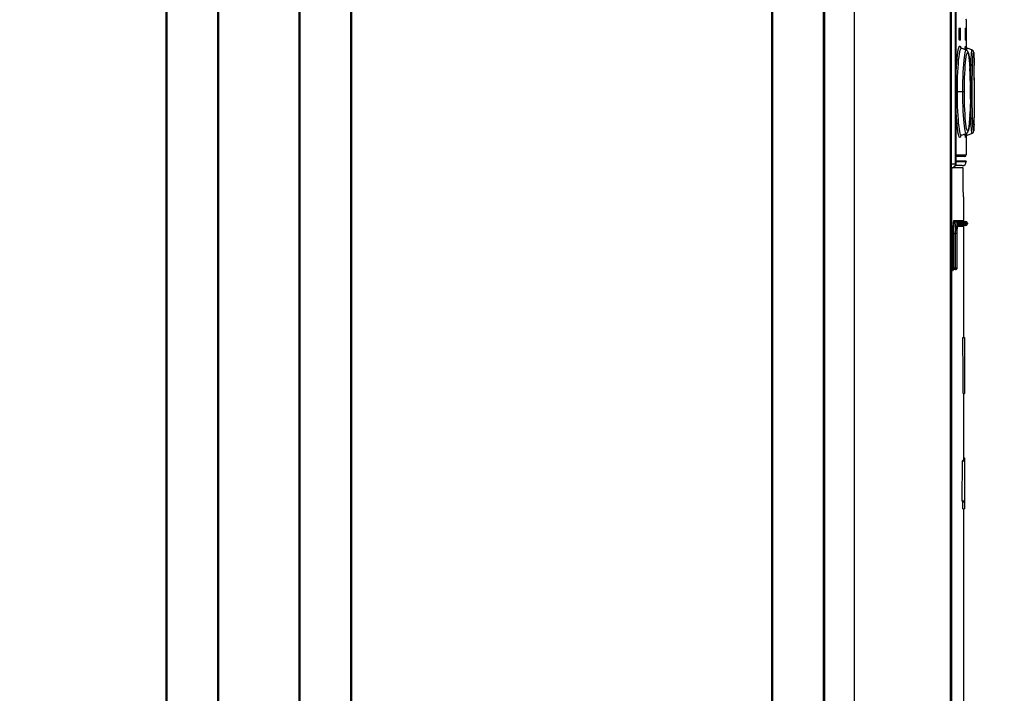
# Model space of a CAD drawing. Extents: x 0 to 594, y 0 to 420.
# Tile 18 of 51: x 224 to 249, y 225 to 242. Entities that reach past the tile are written whole.
import ezdxf

# ---------------------------------------------------------------- set-up
doc = ezdxf.new("R2010")
doc.units = 0
doc.header["$LTSCALE"] = 32.67
doc.layers.get('0').update_dxf_attribs({"linetype": 'CONTINUOUS'})
doc.styles.get("Standard").update_dxf_attribs({"font": 'txt', "width": 0.8})
doc.dimstyles.get("Standard").update_dxf_attribs({"dimtxt": 2.5, "dimasz": 2.5, "dimexe": 1.25, "dimexo": 0.625, "dimtad": 1, "dimcen": 2.5, "dimazin": 3, "dimtfac": 1, "dimtmove": 0, "dimatfit": 3})

# ---------------------------------------------------------------- blocks, each defined once
blk = doc.blocks.new('_FILLED')
at = {"color": 0, "linetype": 'BYBLOCK'}
blk.add_solid([(0, 0), (-1, 0.1429), (-1, -0.1429)], dxfattribs=at)
blk = doc.blocks.new('*D10')
at = {"color": 2, "linetype": 'CONTINUOUS'}
for p, q in [((236.394, 273.841), (245.941, 273.841)), ((249.837, 273.841), (274.466, 273.841)), ((273.466, 273.841), (273.466, 213.592)), ((273.466, 153.343), (273.466, 213.592)), ((211.719, 153.343), (274.466, 153.343))]:
    blk.add_line(p, q, dxfattribs=at)
at = {"color": 2, "linetype": 'CONTINUOUS', "xscale": 3.5, "yscale": 3.5, "zscale": 3.5}
for p, rotation in [((273.466, 273.841), 90), ((273.466, 153.343), 270)]:
    blk.add_blockref('_FILLED', p, dxfattribs=dict(at, rotation=rotation))
at = {"color": 5, "linetype": 'CONTINUOUS', "width": 0.8}
blk.add_text('602', height=3.5, rotation=90, dxfattribs=at).set_placement((272.591, 209.119))
blk = doc.blocks.new('*D12')
at = {"color": 2, "linetype": 'CONTINUOUS'}
for p, q in [((247.607, 265.543), (262.285, 265.543)), ((261.285, 265.543), (261.285, 219.543)), ((261.285, 173.543), (261.285, 219.543)), ((248.493, 173.543), (262.285, 173.543))]:
    blk.add_line(p, q, dxfattribs=at)
at = {"color": 2, "linetype": 'CONTINUOUS', "xscale": 3.5, "yscale": 3.5, "zscale": 3.5}
for p, rotation in [((261.285, 265.543), 90), ((261.285, 173.543), 270)]:
    blk.add_blockref('_FILLED', p, dxfattribs=dict(at, rotation=rotation))
at = {"color": 5, "linetype": 'CONTINUOUS', "width": 0.8}
blk.add_text('460', height=3.5, rotation=90, dxfattribs=at).set_placement((260.41, 214.52))

msp = doc.modelspace()

# ---------------------------------------------------------------- linework, layer by layer
at = {"color": 7, "linetype": 'CONTINUOUS'}
for p, q in [((227.796, 264.343), (227.796, 174.003)), ((227.824, 264.343), (227.824, 174.003)), ((229.087, 264.343), (229.087, 174.003)), ((229.116, 264.343), (229.116, 174.003)), ((231.116, 264.343), (231.116, 174.003)), ((231.144, 264.343), (231.144, 174.003)), ((232.407, 264.343), (232.407, 174.003)), ((232.436, 264.343), (232.436, 174.003)), ((242.916, 264.343), (242.916, 174.003)), ((242.944, 264.343), (242.944, 174.003)), ((244.207, 264.343), (244.207, 174.003)), ((244.236, 264.343), (244.236, 174.003)), ((244.976, 264.343), (244.976, 174.003)), ((247.376, 264.343), (247.376, 174.003)), ((247.408, 238.148), (247.408, 264.343)), ((247.507, 238.243), (247.507, 264.243)), ((247.516, 264.243), (247.516, 238.243)), ((247.517, 264.243), (247.517, 238.243)), ((247.778, 241.841), (247.778, 241.143)), ((247.594, 241.593), (247.594, 241.373)), ((247.597, 241.633), (247.629, 241.633)), ((247.612, 241.593), (247.612, 241.373)), ((247.632, 241.593), (247.612, 241.593)), ((247.632, 241.373), (247.632, 241.593)), ((247.752, 241.593), (247.752, 241.373)), ((247.765, 241.593), (247.752, 241.593)), ((247.753, 241.633), (247.764, 241.633)), ((247.765, 241.373), (247.765, 241.593)), ((247.629, 241.333), (247.597, 241.333)), ((247.612, 241.373), (247.632, 241.373)), ((247.752, 241.373), (247.765, 241.373)), ((247.764, 241.333), (247.753, 241.333)), ((247.777, 241.084), (247.656, 241.128)), ((247.746, 241.096), (247.75, 241.137)), ((247.764, 241.165), (247.763, 241.166)), ((247.764, 241.164), (247.764, 241.164)), ((247.769, 241.091), (247.769, 241.087)), ((247.789, 241.078), (247.79, 241.087)), ((247.92, 241.085), (247.799, 241.129)), ((247.968, 240.947), (247.967, 240.965)), ((247.969, 240.901), (247.969, 240.925)), ((247.971, 240.857), (247.972, 240.78)), ((247.871, 240.59), (247.869, 240.636)), ((247.875, 240.489), (247.87, 240.602)), ((247.972, 240.805), (247.973, 240.696)), ((247.974, 240.594), (247.973, 240.722)), ((247.975, 240.328), (247.974, 240.602)), ((247.877, 240.375), (247.874, 240.5)), ((247.88, 240.246), (247.877, 240.391)), ((247.975, 240.392), (247.976, 240.043)), ((247.879, 240.277), (247.88, 240.16)), ((247.88, 240.177), (247.881, 240.043)), ((247.73, 240.043), (247.517, 240.043)), ((247.88, 239.929), (247.879, 239.809)), ((247.881, 240.043), (247.88, 239.925)), ((247.925, 240.043), (247.881, 240.043)), ((247.976, 240.074), (247.975, 239.694)), ((247.877, 239.697), (247.874, 239.586)), ((247.879, 239.809), (247.877, 239.694)), ((247.975, 239.756), (247.974, 239.484)), ((247.972, 239.301), (247.973, 239.396)), ((247.974, 239.533), (247.973, 239.389)), ((247.968, 239.154), (247.969, 239.175)), ((247.97, 239.224), (247.972, 239.305)), ((247.633, 238.942), (247.633, 238.941)), ((247.656, 238.958), (247.777, 239.002)), ((247.763, 238.921), (247.763, 238.921)), ((247.769, 238.995), (247.767, 238.949)), ((247.769, 239), (247.769, 238.995)), ((247.778, 238.944), (247.778, 238.463)), ((247.78, 238.947), (247.789, 238.953)), ((247.789, 239.004), (247.789, 239.008)), ((247.789, 238.953), (247.799, 238.958)), ((247.799, 238.958), (247.92, 239.002)), ((247.517, 238.463), (247.778, 238.463)), ((247.738, 238.423), (247.517, 238.423)), ((247.376, 238.243), (247.517, 238.243)), ((247.696, 238.143), (247.376, 238.143)), ((247.407, 238.143), (247.407, 176.053)), ((247.408, 238.143), (247.408, 238.148)), ((247.408, 238.143), (247.423, 238.145)), ((247.433, 238.145), (247.448, 238.148)), ((247.448, 238.148), (247.462, 238.154)), ((247.462, 238.154), (247.474, 238.162)), ((247.678, 238.197), (247.505, 238.197)), ((247.778, 238.308), (247.517, 238.308)), ((247.517, 238.297), (247.778, 238.297)), ((247.517, 238.243), (247.517, 238.24)), ((247.699, 237.864), (247.696, 238.143)), ((247.778, 238.308), (247.778, 238.297)), ((247.702, 237.642), (247.699, 237.864)), ((247.706, 237.421), (247.702, 237.642)), ((247.706, 237.421), (247.706, 236.823)), ((247.706, 236.823), (247.465, 236.823)), ((247.485, 236.803), (247.766, 236.803)), ((247.511, 236.728), (247.51, 236.702)), ((247.551, 236.665), (247.552, 236.673)), ((247.553, 236.683), (247.706, 236.683)), ((247.766, 236.703), (247.555, 236.703)), ((247.806, 236.763), (247.565, 236.763)), ((247.565, 236.743), (247.806, 236.743)), ((247.706, 236.683), (247.706, 233.904)), ((247.806, 236.763), (247.806, 236.743)), ((247.439, 236.503), (247.439, 235.643)), ((247.439, 236.503), (247.459, 236.503)), ((247.459, 236.503), (247.459, 235.643)), ((247.459, 236.503), (247.504, 236.503)), ((247.504, 236.503), (247.504, 235.603)), ((247.544, 236.503), (247.504, 236.503)), ((247.544, 236.503), (247.544, 235.643)), ((247.546, 236.503), (247.546, 236.534)), ((247.546, 235.643), (247.546, 236.517)), ((247.546, 236.503), (247.546, 236.503)), ((247.547, 236.588), (247.548, 236.601)), ((247.548, 236.613), (247.549, 236.625)), ((247.55, 236.646), (247.551, 236.656)), ((247.439, 235.643), (247.546, 235.643)), ((247.443, 235.584), (247.444, 235.583)), ((247.444, 235.583), (247.446, 235.583)), ((247.448, 235.591), (247.448, 235.592)), ((247.452, 235.597), (247.456, 235.601)), ((247.456, 235.601), (247.461, 235.603)), ((247.459, 235.603), (247.464, 235.603)), ((247.504, 235.603), (247.464, 235.603)), ((247.514, 235.604), (247.504, 235.603)), ((247.506, 235.603), (247.514, 235.604)), ((247.521, 235.606), (247.514, 235.604)), ((247.693, 233.904), (247.736, 233.904)), ((247.706, 233.91), (247.736, 233.91)), ((247.736, 233.91), (247.736, 232.504)), ((247.698, 232.504), (247.736, 232.504)), ((247.706, 232.504), (247.706, 230.839)), ((247.674, 230.824), (247.667, 229.824)), ((247.674, 230.824), (247.736, 230.824)), ((247.69, 230.839), (247.736, 230.839)), ((247.706, 230.899), (247.736, 230.899)), ((247.736, 230.899), (247.736, 229.627)), ((247.667, 229.824), (247.736, 229.824)), ((247.689, 229.824), (247.689, 229.821)), ((247.69, 229.806), (247.736, 229.806)), ((247.692, 229.627), (247.691, 229.806)), ((247.692, 229.627), (247.736, 229.627)), ((247.706, 229.627), (247.706, 176.053))]:
    msp.add_line(p, q, dxfattribs=at)
for points in [[(247.778, 241.841), (247.778, 241.845), (247.778, 241.851), (247.78, 241.858)], [(247.597, 241.633), (247.596, 241.628), (247.594, 241.614), (247.594, 241.593)], [(247.612, 241.593), (247.612, 241.613), (247.611, 241.628), (247.609, 241.633)], [(247.632, 241.593), (247.632, 241.613), (247.631, 241.628), (247.629, 241.633)], [(247.753, 241.633), (247.753, 241.628), (247.752, 241.613), (247.752, 241.593)], [(247.765, 241.593), (247.765, 241.613), (247.764, 241.628), (247.764, 241.633)], [(247.594, 241.373), (247.594, 241.353), (247.596, 241.339), (247.597, 241.333)], [(247.609, 241.333), (247.611, 241.339), (247.612, 241.353), (247.612, 241.373)], [(247.629, 241.333), (247.631, 241.339), (247.632, 241.353), (247.632, 241.373)], [(247.752, 241.373), (247.752, 241.353), (247.753, 241.339), (247.753, 241.333)], [(247.764, 241.333), (247.764, 241.339), (247.765, 241.353), (247.765, 241.373)], [(247.517, 240.27), (247.518, 240.303), (247.521, 240.43), (247.526, 240.552), (247.532, 240.668), (247.54, 240.775), (247.548, 240.872), (247.557, 240.957), (247.567, 241.031), (247.577, 241.091), (247.588, 241.137), (247.598, 241.168), (247.609, 241.183), (247.619, 241.183), (247.629, 241.168), (247.637, 241.141)], [(247.554, 240.043), (247.555, 240.17), (247.557, 240.294), (247.561, 240.414), (247.566, 240.529), (247.572, 240.639), (247.579, 240.74), (247.587, 240.832), (247.597, 240.914), (247.606, 240.983), (247.617, 241.04), (247.627, 241.084), (247.638, 241.113), (247.648, 241.127), (247.656, 241.128)], [(247.656, 241.128), (247.652, 241.13), (247.642, 241.136), (247.636, 241.142), (247.633, 241.145), (247.633, 241.146)], [(247.75, 241.137), (247.754, 241.168), (247.757, 241.183), (247.761, 241.183), (247.764, 241.168)], [(247.764, 241.168), (247.767, 241.137), (247.769, 241.091)], [(247.799, 241.129), (247.789, 241.134), (247.78, 241.14), (247.774, 241.146), (247.77, 241.152), (247.767, 241.157), (247.765, 241.161), (247.764, 241.164), (247.764, 241.165)], [(247.79, 241.087), (247.797, 241.127), (247.799, 241.129)], [(247.691, 240.043), (247.692, 240.169), (247.694, 240.292), (247.697, 240.411), (247.701, 240.526), (247.707, 240.634), (247.714, 240.733), (247.721, 240.822), (247.729, 240.899), (247.738, 240.965), (247.747, 241.016), (247.756, 241.054), (247.766, 241.077), (247.775, 241.085), (247.777, 241.084)], [(247.741, 240.5), (247.746, 240.601), (247.753, 240.696), (247.76, 240.78), (247.768, 240.853), (247.777, 240.915), (247.786, 240.965), (247.796, 241), (247.805, 241.021), (247.814, 241.028), (247.823, 241.021), (247.832, 241), (247.84, 240.965), (247.847, 240.915), (247.854, 240.853), (247.86, 240.78), (247.866, 240.696), (247.87, 240.602)], [(247.867, 240.678), (247.865, 240.718), (247.862, 240.755), (247.86, 240.789), (247.857, 240.821), (247.855, 240.849), (247.852, 240.876), (247.85, 240.9), (247.847, 240.921), (247.844, 240.941), (247.842, 240.958), (247.839, 240.974), (247.836, 240.988), (247.834, 241.001), (247.831, 241.012), (247.828, 241.022), (247.824, 241.032), (247.82, 241.041), (247.816, 241.05), (247.81, 241.059), (247.802, 241.069), (247.79, 241.078), (247.777, 241.084)], [(247.89, 240.527), (247.893, 240.635), (247.896, 240.734), (247.899, 240.823), (247.902, 240.9), (247.906, 240.965), (247.91, 241.017), (247.913, 241.054), (247.916, 241.077), (247.92, 241.085)], [(247.945, 241.067), (247.938, 241.074), (247.929, 241.081), (247.92, 241.085)], [(247.925, 240.043), (247.925, 240.161), (247.926, 240.278), (247.928, 240.392), (247.93, 240.501), (247.932, 240.603), (247.935, 240.697), (247.938, 240.781), (247.942, 240.854), (247.945, 240.916), (247.949, 240.965), (247.953, 241), (247.956, 241.021), (247.959, 241.028), (247.962, 241.021), (247.965, 241), (247.967, 240.965), (247.969, 240.915), (247.971, 240.854)], [(247.965, 240.994), (247.965, 241), (247.964, 241.006), (247.964, 241.01), (247.963, 241.015), (247.963, 241.019), (247.962, 241.023), (247.962, 241.027), (247.961, 241.031), (247.961, 241.035), (247.96, 241.038), (247.959, 241.042), (247.957, 241.047), (247.955, 241.053), (247.951, 241.06), (247.945, 241.067)], [(247.967, 240.965), (247.967, 240.973), (247.966, 240.981)], [(247.73, 240.043), (247.731, 240.161), (247.733, 240.278), (247.736, 240.391), (247.741, 240.5)], [(247.886, 240.043), (247.886, 240.169), (247.887, 240.292), (247.888, 240.412), (247.89, 240.527)], [(247.656, 238.958), (247.648, 238.96), (247.637, 238.975), (247.627, 239.004), (247.616, 239.047), (247.606, 239.104), (247.596, 239.174), (247.587, 239.255), (247.579, 239.347), (247.572, 239.448), (247.566, 239.557), (247.561, 239.672), (247.557, 239.793), (247.555, 239.917), (247.554, 240.043)], [(247.777, 239.002), (247.775, 239.002), (247.766, 239.01), (247.756, 239.032), (247.747, 239.07), (247.738, 239.121), (247.729, 239.186), (247.721, 239.264), (247.714, 239.353), (247.707, 239.452), (247.701, 239.559), (247.697, 239.674), (247.694, 239.793), (247.692, 239.917), (247.691, 240.043)], [(247.746, 239.486), (247.741, 239.588), (247.736, 239.696), (247.733, 239.81), (247.731, 239.927), (247.73, 240.043)], [(247.893, 239.451), (247.891, 239.558), (247.888, 239.673), (247.887, 239.793), (247.886, 239.917), (247.886, 240.043)], [(247.971, 239.232), (247.969, 239.17), (247.967, 239.121), (247.965, 239.086), (247.962, 239.065), (247.959, 239.058), (247.956, 239.066), (247.953, 239.087), (247.949, 239.122), (247.945, 239.172), (247.942, 239.234), (247.938, 239.307), (247.935, 239.391), (247.932, 239.485), (247.93, 239.587), (247.928, 239.696), (247.926, 239.81), (247.925, 239.926), (247.925, 240.043)], [(247.637, 238.946), (247.629, 238.919), (247.619, 238.903), (247.609, 238.903), (247.598, 238.919), (247.588, 238.95), (247.577, 238.996), (247.567, 239.056), (247.557, 239.129), (247.548, 239.215), (247.54, 239.312), (247.532, 239.419), (247.526, 239.534), (247.521, 239.656), (247.518, 239.784), (247.517, 239.816)], [(247.874, 239.594), (247.87, 239.484), (247.866, 239.39), (247.86, 239.306), (247.854, 239.233), (247.847, 239.171), (247.84, 239.122), (247.832, 239.087), (247.823, 239.065), (247.814, 239.058), (247.805, 239.066), (247.796, 239.087), (247.786, 239.122), (247.777, 239.172), (247.768, 239.234), (247.76, 239.308), (247.753, 239.392), (247.746, 239.486)], [(247.777, 239.002), (247.79, 239.009), (247.801, 239.017), (247.809, 239.026), (247.815, 239.035), (247.82, 239.044), (247.824, 239.053), (247.827, 239.062), (247.83, 239.072), (247.833, 239.083), (247.836, 239.095), (247.838, 239.108), (247.841, 239.122), (247.843, 239.139), (247.846, 239.157), (247.849, 239.177), (247.851, 239.2), (247.854, 239.224), (247.856, 239.251), (247.859, 239.279), (247.861, 239.311), (247.863, 239.344), (247.865, 239.38), (247.867, 239.418)], [(247.869, 239.459), (247.871, 239.502), (247.873, 239.547)], [(247.92, 239.002), (247.916, 239.009), (247.913, 239.032), (247.91, 239.069), (247.906, 239.121), (247.903, 239.186), (247.899, 239.263), (247.896, 239.352), (247.893, 239.451)], [(247.966, 239.105), (247.966, 239.112), (247.967, 239.127)], [(247.633, 238.941), (247.633, 238.941), (247.636, 238.945), (247.642, 238.951), (247.652, 238.957), (247.656, 238.958)], [(247.754, 238.919), (247.75, 238.949), (247.746, 238.991)], [(247.767, 238.949), (247.764, 238.919), (247.761, 238.903), (247.757, 238.903), (247.754, 238.919)], [(247.763, 238.921), (247.764, 238.921), (247.764, 238.923), (247.765, 238.926), (247.767, 238.929), (247.77, 238.935), (247.774, 238.941), (247.781, 238.947)], [(247.799, 238.958), (247.797, 238.96), (247.793, 238.974), (247.789, 239.004)], [(247.92, 239.002), (247.929, 239.006), (247.938, 239.013), (247.946, 239.02), (247.951, 239.027), (247.955, 239.034), (247.957, 239.04), (247.959, 239.044), (247.96, 239.049), (247.961, 239.052), (247.961, 239.056), (247.962, 239.06), (247.963, 239.064), (247.963, 239.068), (247.963, 239.072), (247.964, 239.077), (247.964, 239.081), (247.965, 239.087), (247.965, 239.092)], [(247.48, 238.166), (247.466, 238.156), (247.45, 238.149), (247.434, 238.145), (247.417, 238.143)], [(247.423, 238.145), (247.439, 238.148), (247.453, 238.154), (247.466, 238.162), (247.478, 238.173), (247.488, 238.185), (247.496, 238.198), (247.502, 238.212), (247.506, 238.228), (247.507, 238.243)], [(247.476, 238.163), (247.487, 238.173), (247.497, 238.185), (247.505, 238.198), (247.511, 238.212), (247.515, 238.228), (247.516, 238.243)], [(247.503, 238.192), (247.493, 238.178), (247.48, 238.166)], [(247.517, 238.24), (247.515, 238.223), (247.51, 238.207), (247.503, 238.192)], [(247.465, 236.823), (247.462, 236.821), (247.459, 236.814), (247.456, 236.803), (247.453, 236.787), (247.451, 236.767), (247.448, 236.743), (247.446, 236.715), (247.444, 236.685), (247.442, 236.652), (247.441, 236.617), (247.44, 236.579), (247.439, 236.542), (247.439, 236.503)], [(247.485, 236.803), (247.482, 236.801), (247.479, 236.795), (247.476, 236.784), (247.473, 236.769), (247.471, 236.75), (247.468, 236.728), (247.466, 236.702), (247.464, 236.673), (247.462, 236.643), (247.461, 236.609), (247.46, 236.575), (247.459, 236.539), (247.459, 236.503)], [(247.465, 236.823), (247.466, 236.818), (247.468, 236.813), (247.471, 236.809), (247.475, 236.806), (247.48, 236.804), (247.485, 236.803)], [(247.51, 236.702), (247.508, 236.674), (247.507, 236.643), (247.506, 236.61), (247.505, 236.575), (247.504, 236.539), (247.504, 236.503)], [(247.525, 236.803), (247.523, 236.801), (247.52, 236.795), (247.518, 236.784), (247.516, 236.769), (247.514, 236.75), (247.511, 236.728)], [(247.565, 236.763), (247.564, 236.772), (247.561, 236.781), (247.557, 236.788), (247.55, 236.795), (247.543, 236.799), (247.534, 236.802), (247.525, 236.803)], [(247.553, 236.717), (247.551, 236.698), (247.549, 236.676), (247.548, 236.651), (247.547, 236.624), (247.545, 236.595), (247.545, 236.565), (247.544, 236.535), (247.544, 236.503)], [(247.546, 236.532), (247.546, 236.565), (247.547, 236.595), (247.548, 236.623), (247.55, 236.649), (247.552, 236.673), (247.553, 236.694), (247.556, 236.711)], [(247.565, 236.763), (247.563, 236.761), (247.56, 236.756), (247.558, 236.746), (247.556, 236.733), (247.553, 236.717)], [(247.553, 236.681), (247.553, 236.688), (247.554, 236.695), (247.555, 236.701), (247.556, 236.706), (247.556, 236.711), (247.557, 236.715), (247.558, 236.719), (247.558, 236.721), (247.559, 236.723), (247.559, 236.723)], [(247.556, 236.711), (247.558, 236.725), (247.56, 236.735), (247.563, 236.741), (247.565, 236.743)], [(247.565, 236.743), (247.564, 236.734), (247.561, 236.726), (247.558, 236.721)], [(247.546, 236.547), (247.546, 236.561), (247.547, 236.575)], [(247.439, 235.643), (247.439, 235.633), (247.439, 235.623), (247.44, 235.613), (247.44, 235.605), (247.441, 235.597), (247.442, 235.591), (247.442, 235.587), (247.443, 235.584)], [(247.444, 235.583), (247.445, 235.589), (247.447, 235.593), (247.45, 235.597), (247.454, 235.601), (247.459, 235.603)], [(247.446, 235.583), (247.446, 235.589), (247.448, 235.593), (247.452, 235.597)], [(247.446, 235.583), (247.447, 235.584), (247.448, 235.587), (247.448, 235.591), (247.448, 235.593)], [(247.448, 235.592), (247.449, 235.593), (247.45, 235.595), (247.452, 235.598)], [(247.452, 235.598), (247.455, 235.6), (247.459, 235.602)], [(247.459, 235.643), (247.459, 235.636), (247.459, 235.63), (247.46, 235.623), (247.46, 235.618), (247.461, 235.613), (247.462, 235.609), (247.462, 235.606), (247.463, 235.604), (247.464, 235.603)], [(247.459, 235.602), (247.463, 235.603), (247.464, 235.603)], [(247.544, 235.643), (247.543, 235.636), (247.541, 235.628), (247.537, 235.621), (247.532, 235.615), (247.526, 235.61), (247.519, 235.606), (247.512, 235.604)], [(247.514, 235.604), (247.522, 235.607), (247.529, 235.611), (247.535, 235.616), (247.54, 235.623), (247.544, 235.63), (247.546, 235.638), (247.546, 235.643)], [(247.546, 235.643), (247.545, 235.636), (247.543, 235.628), (247.539, 235.621), (247.534, 235.615), (247.528, 235.61), (247.521, 235.606)], [(247.698, 232.504), (247.697, 232.97), (247.693, 233.904)], [(247.69, 230.839), (247.69, 230.838), (247.689, 230.833), (247.689, 230.826), (247.689, 230.824)], [(247.689, 229.821), (247.689, 229.813), (247.69, 229.808), (247.69, 229.806)]]:
    msp.add_lwpolyline(points, dxfattribs=at)
for centre, radius, start, end in [((247.738, 238.463), 0.04, 270, 360), ((247.678, 238.297), 0.1, 270, 360), ((247.726, 236.823), 0.02, 180, 270), ((247.726, 236.683), 0.02, 90, 180), ((247.766, 236.763), 0.04, 0, 90), ((247.766, 236.743), 0.04, 270, 360)]:
    msp.add_arc(centre, radius, start, end, dxfattribs=at)

# ---------------------------------------------------------------- dimensions: what is measured, and where the dimension line sits
at = {"color": 2, "linetype": 'CONTINUOUS'}
for base, p1, p2, angle, picture, middle in [((273.466, 273.841), (211.719, 153.343), (236.394, 273.841), 90, '*D10', (270.841, 213.319)), ((261.285, 173.543), (247.607, 265.543), (248.493, 173.543), 270, '*D12', (258.66, 218.72))]:
    dim = msp.add_linear_dim(base=base, p1=p1, p2=p2, angle=angle, dimstyle='Standard', dxfattribs=at)
    dim.commit()
    dim.dimension.update_dxf_attribs({"geometry": picture, "text_midpoint": middle, "dimtype": 128})

doc.saveas('drawing.dxf')
